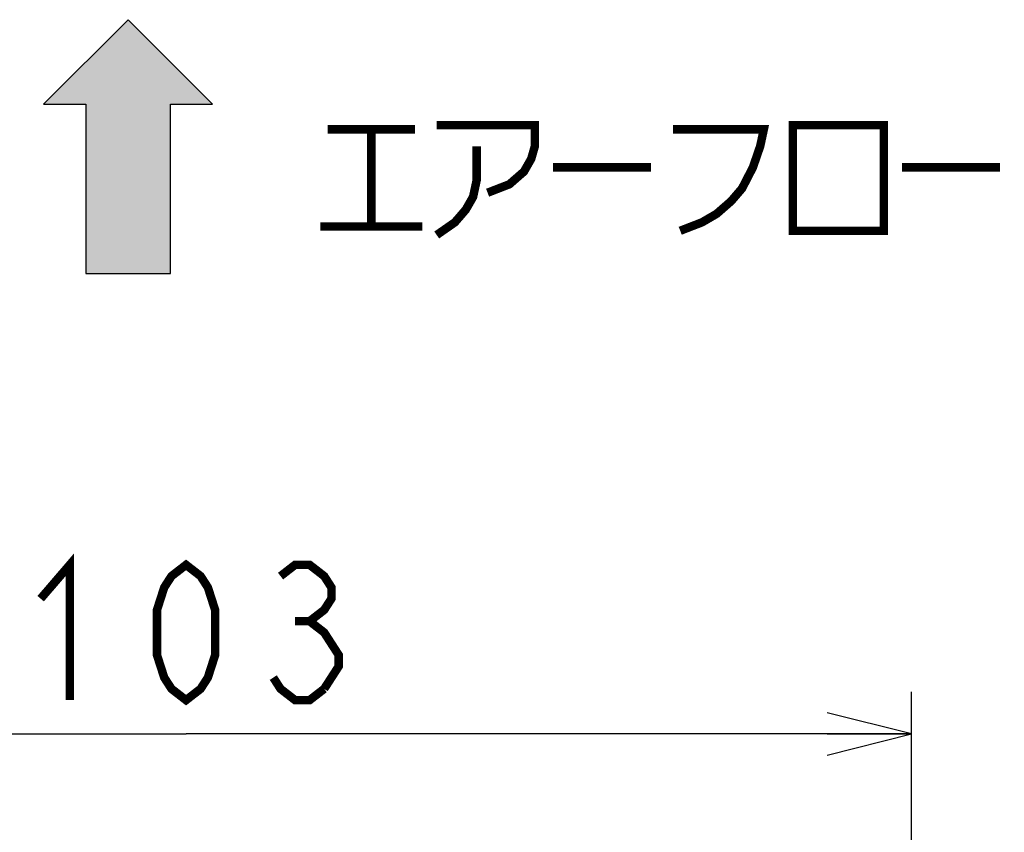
# Model space of a CAD drawing. Extents: x 82 to 1223, y 50 to 823.
# Tile 26 of 34: x 738 to 808, y 692 to 749. Entities that reach past the tile are written whole.
import ezdxf

# ---------------------------------------------------------------- set-up
doc = ezdxf.new("R2010")
doc.units = 0
doc.header["$LTSCALE"] = 69.3
doc.layers.get('0').update_dxf_attribs({"linetype": 'CONTINUOUS'})
doc.layers.add('ALL_DIM', color=7, linetype='CONTINUOUS')
doc.dimstyles.get("Standard").update_dxf_attribs({"dimtxt": 2.5, "dimasz": 2.5, "dimexe": 1.25, "dimexo": 0.625, "dimtad": 1, "dimcen": 2.5, "dimazin": 3, "dimtfac": 1, "dimtmove": 0, "dimatfit": 3})

# ---------------------------------------------------------------- blocks, each defined once
blk = doc.blocks.new('_OPEN')
at = {"color": 0, "linetype": 'BYBLOCK'}
for p, q in [((0, 0), (-1, 0.25)), ((-1, -0.25), (0, 0)), ((-1, 0), (0, 0))]:
    blk.add_line(p, q, dxfattribs=at)
blk = doc.blocks.new('*D17')
at = {"layer": 'ALL_DIM', "color": 2, "linetype": 'CONTINUOUS'}
for p, q in [((698.25, 639.919), (698.25, 701.75)), ((801.25, 637.75), (801.25, 701.75)), ((698.25, 698.75), (749.75, 698.75)), ((801.25, 698.75), (749.75, 698.75))]:
    blk.add_line(p, q, dxfattribs=at)
at = {"layer": 'ALL_DIM', "color": 2, "linetype": 'CONTINUOUS', "xscale": 6, "yscale": 6, "zscale": 6, "rotation": 180}
blk.add_blockref('_OPEN', (698.25, 698.75), dxfattribs=at)
at = {"layer": 'ALL_DIM', "color": 2, "linetype": 'CONTINUOUS', "xscale": 6, "yscale": 6, "zscale": 6}
blk.add_blockref('_OPEN', (801.25, 698.75), dxfattribs=at)
blk = doc.blocks.new('ARROW_BL0', base_point=(745.636, 740.432))
at = {"color": 7, "linetype": 'CONTINUOUS'}
for p, q in [((745.636, 749.432), (739.636, 743.432)), ((751.636, 743.432), (745.636, 749.432)), ((739.636, 743.432), (742.636, 743.432)), ((742.636, 743.432), (742.636, 731.432)), ((748.636, 731.432), (748.636, 743.432)), ((748.636, 743.432), (751.636, 743.432)), ((742.636, 731.432), (748.636, 731.432))]:
    blk.add_line(p, q, dxfattribs=at)
for points in [[(739.636, 743.432), (745.636, 749.432), (742.636, 743.432)], [(745.636, 749.432), (748.636, 731.432), (742.636, 743.432)], [(748.636, 731.432), (745.636, 749.432), (748.636, 743.432)], [(745.636, 749.432), (751.636, 743.432), (748.636, 743.432)], [(748.636, 731.432), (742.636, 731.432), (742.636, 743.432)]]:
    blk.add_solid(points, dxfattribs=at)

msp = doc.modelspace()

# ---------------------------------------------------------------- linework, layer by layer
at = {"color": 2, "linetype": 'CONTINUOUS', "const_width": 0.6}
for points in [[(767.543, 741.955), (774.509, 741.955), (774.509, 740.455), (774.251, 739.555), (773.735, 738.655), (772.703, 737.755), (771.155, 737.155)], [(792.827, 741.955), (792.827, 734.455), (799.277, 734.455), (799.277, 741.955), (792.827, 741.955)], [(759.803, 741.655), (765.995, 741.655)], [(762.899, 741.655), (762.899, 734.755)], [(784.313, 741.655), (790.763, 741.655), (790.505, 740.455), (789.989, 738.955), (789.215, 737.455), (788.441, 736.555), (787.409, 735.655), (786.377, 735.055), (784.829, 734.455)], [(770.381, 740.455), (770.381, 738.055), (770.123, 736.855), (769.607, 735.955), (768.833, 735.055), (767.543, 734.155)], [(775.799, 738.955), (782.765, 738.955)], [(800.567, 738.955), (807.533, 738.955)], [(759.287, 734.755), (766.511, 734.755)]]:
    msp.add_lwpolyline(points, dxfattribs=at)
at = {"layer": 'ALL_DIM', "color": 2, "linetype": 'CONTINUOUS', "const_width": 0.6}
for points in [[(739.43, 708.35), (741.494, 710.75), (741.494, 701.15)], [(749.75, 701.15), (748.718, 701.95), (748.202, 702.75), (747.686, 704.35), (747.686, 707.55), (748.202, 709.15), (748.718, 709.95), (749.75, 710.75), (750.782, 709.95), (751.298, 709.15), (751.814, 707.55), (751.814, 704.35), (751.298, 702.75), (750.782, 701.95), (749.75, 701.15)], [(756.458, 709.95), (757.49, 710.75), (758.522, 710.75), (759.554, 709.95), (760.07, 709.15), (760.07, 708.35), (759.554, 707.55), (758.522, 706.75), (759.554, 705.95), (760.07, 705.15), (760.586, 704.35), (760.586, 703.55), (759.554, 701.95)], [(757.49, 706.75), (758.522, 706.75)], [(759.554, 701.95), (758.522, 701.15), (757.49, 701.15), (756.458, 701.95), (755.942, 702.75)]]:
    msp.add_lwpolyline(points, dxfattribs=at)

# ---------------------------------------------------------------- block references
at = {"color": 2, "linetype": 'CONTINUOUS'}
msp.add_blockref('ARROW_BL0', (745.636, 740.432), dxfattribs=at)

# ---------------------------------------------------------------- dimensions: what is measured, and where the dimension line sits
at = {"layer": 'ALL_DIM', "color": 2, "linetype": 'CONTINUOUS'}
dim = msp.add_linear_dim(base=(801.25, 698.75), p1=(698.25, 639.919), p2=(801.25, 637.75), dimstyle='Standard', dxfattribs=at)
dim.commit()
dim.dimension.update_dxf_attribs({"geometry": '*D17', "text_midpoint": (737.366, 701.15), "dimtype": 128})

doc.saveas('drawing.dxf')
